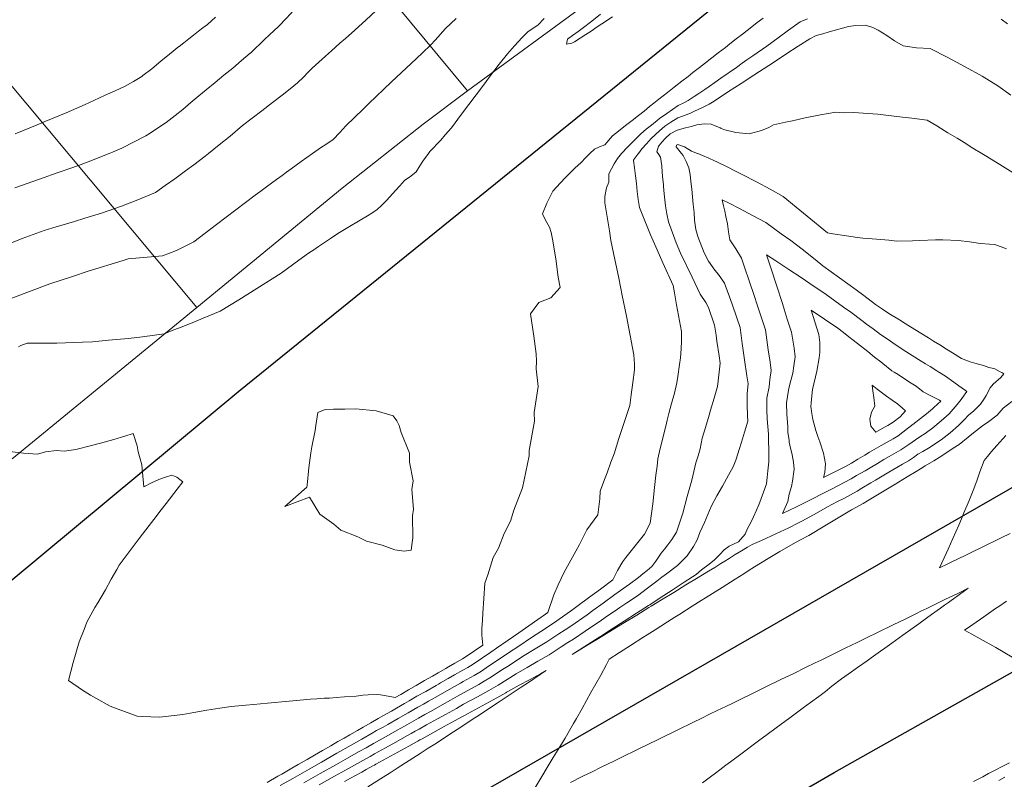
# Model space of a CAD drawing. Header units: inches. Extents: x 11351264 to 11356330, y 6702313 to 6706468.
# Tile 73 of 160: x 11354118 to 11354518, y 6704746 to 6705054. Entities that reach past the tile are written whole.
import ezdxf

# ---------------------------------------------------------------- set-up
doc = ezdxf.new("R2010")
doc.units = ezdxf.units.IN
doc.header["$MEASUREMENT"] = 0
doc.layers.add('Shumate_Contours_clip1', color=7, linetype='Continuous', lineweight=0)
doc.layers.add('Shumate_Parcels_clip1', color=7, linetype='Continuous', lineweight=0)
doc.layers.add('Shumate_Streets_clip1', color=7, linetype='Continuous')

msp = doc.modelspace()

# ---------------------------------------------------------------- linework, layer by layer
at = {"layer": 'Shumate_Contours_clip1'}
for points, elevation in [([(11354262.72, 6705057.99), (11354258.84, 6705054.38), (11354254.21, 6705050.15), (11354250.41, 6705046.77), (11354248.15, 6705044.79), (11354244.75, 6705041.72), (11354242.31, 6705039.55), (11354236.8, 6705034.63), (11354235.06, 6705032.88), (11354233.32, 6705031.05), (11354230.9, 6705028.74), (11354229.34, 6705027.44), (11354225.16, 6705024.08), (11354220.78, 6705020.71), (11354216.34, 6705017.34), (11354208.6, 6705011.39), (11354203.46, 6705007.11), (11354199.08, 6705003.48), (11354194.76, 6705000), (11354193.42, 6704998.93), (11354188.83, 6704995.46), (11354185.32, 6704992.91), (11354181.03, 6704989.71), (11354177.08, 6704986.95), (11354173.21, 6704984.12), (11354165.99, 6704981.16), (11354159.42, 6704978.64), (11354151.3, 6704975.81), (11354144.43, 6704973.75), (11354140.29, 6704972.45), (11354131.46, 6704969.85), (11354127.93, 6704968.8), (11354119.06, 6704965.49), (11354111.27, 6704962.34)], 1432), ([(11354420.09, 6705055.06), (11354417.63, 6705053.17), (11354415.49, 6705051.46), (11354411.72, 6705048.54), (11354409.15, 6705046.56), (11354406.58, 6705044.57), (11354404.75, 6705043.14), (11354401.79, 6705040.85), (11354399.26, 6705038.88), (11354396.72, 6705036.91), (11354394.24, 6705034.96), (11354391.53, 6705032.86), (11354389.6, 6705031.36), (11354387.1, 6705029.41), (11354383.97, 6705026.94), (11354381.29, 6705024.85), (11354377.74, 6705022.08), (11354375.66, 6705020.43), (11354373.96, 6705019.08), (11354371.69, 6705017.28), (11354369.44, 6705015.5), (11354366.83, 6705013.44), (11354364.22, 6705011.39), (11354361.35, 6705009.11), (11354358.9, 6705007.16), (11354355.71, 6705003.6), (11354353.6, 6705002.69), (11354351.6, 6705001.78), (11354349.73, 6705000), (11354347.86, 6704998.22), (11354346.14, 6704996.39), (11354343.56, 6704994.09), (11354339.64, 6704990.09), (11354337.77, 6704988.16), (11354334.62, 6704984.67), (11354332.22, 6704979.89), (11354330.46, 6704975.54), (11354331.69, 6704972.93), (11354333.33, 6704970.09), (11354333.91, 6704967.86), (11354334.51, 6704965.2), (11354335.8, 6704957.17), (11354336.83, 6704949.79), (11354337.65, 6704945.63), (11354333.8, 6704941.38), (11354328.97, 6704939.47), (11354325.54, 6704934.84), (11354326.87, 6704925.81), (11354327.83, 6704918.69), (11354328, 6704915.61), (11354327.81, 6704912.51), (11354328.73, 6704905.31), (11354327.09, 6704894.83), (11354327.2, 6704891.32), (11354325.06, 6704879.35), (11354324.98, 6704877.15), (11354322.29, 6704864.19), (11354318.82, 6704855.16), (11354317.38, 6704850.66), (11354314.93, 6704845.68), (11354312.54, 6704839.71), (11354310.44, 6704835.84), (11354308.2, 6704828.85), (11354306.97, 6704825.43), (11354306.64, 6704819.29), (11354306.15, 6704813.32), (11354306.05, 6704810.42), (11354305.84, 6704807.01), (11354305.86, 6704804.27), (11354306.15, 6704800.3), (11354298.98, 6704795.34), (11354297.99, 6704794.73), (11354294.84, 6704792.95), (11354292.25, 6704791.46), (11354291.17, 6704790.83), (11354288.1, 6704789.07), (11354285.79, 6704787.74), (11354282.56, 6704785.88), (11354279.81, 6704784.3), (11354279.13, 6704783.91), (11354275.97, 6704782.09), (11354272.85, 6704780.29), (11354270.6, 6704779), (11354269.24, 6704779.22), (11354266.89, 6704779.68), (11354264.59, 6704780.07), (11354262.92, 6704780.26), (11354259.62, 6704780.1), (11354257.41, 6704779.92), (11354254.72, 6704779.59), (11354250, 6704779.27), (11354246.6, 6704779.04), (11354243.91, 6704778.78), (11354241.71, 6704778.67), (11354238.75, 6704778.51), (11354236.23, 6704778.29), (11354227.44, 6704777.55), (11354218.68, 6704776.74), (11354212.98, 6704776.21), (11354209.92, 6704775.92), (11354203.96, 6704775.35), (11354199.27, 6704774.63), (11354194.03, 6704773.81), (11354188.7, 6704772.88), (11354184.25, 6704772.08), (11354177.23, 6704771.3), (11354174.81, 6704770.99), (11354167.81, 6704771.23), (11354165.68, 6704771.39), (11354157.96, 6704774.33), (11354154.77, 6704775.52), (11354148.92, 6704778.72), (11354146.79, 6704779.93), (11354143.58, 6704782.02), (11354137.83, 6704785.86), (11354139.75, 6704793.19), (11354142.23, 6704801.66), (11354144.15, 6704806.69), (11354145.3, 6704809.64), (11354148.54, 6704815.55), (11354149.69, 6704817.51), (11354152.89, 6704822.74), (11354155.19, 6704827.12), (11354157.49, 6704831), (11354158.46, 6704832.83), (11354162.52, 6704838.18), (11354166.52, 6704843.57), (11354170.6, 6704848.9), (11354172.48, 6704851.35), (11354175.5, 6704855.27), (11354177.53, 6704857.79), (11354182.04, 6704863.71), (11354184.25, 6704866.61), (11354181.91, 6704868.49), (11354179.84, 6704869.39), (11354177.2, 6704868.52), (11354174.48, 6704867.52), (11354171.58, 6704866.22), (11354168.48, 6704864.6), (11354167.96, 6704870.47), (11354167.57, 6704873.55), (11354167, 6704875.98), (11354166.17, 6704878.86), (11354165.71, 6704881.23), (11354164.13, 6704886.24), (11354160.75, 6704885.18), (11354156.23, 6704883.88), (11354150.89, 6704882.29), (11354147.14, 6704881.32), (11354140.83, 6704879.78), (11354136.01, 6704879.1), (11354132.96, 6704879.29), (11354128.5, 6704878.79), (11354125.27, 6704877.8), (11354119.6, 6704878.21), (11354114.05, 6704878.93)], 1426), ([(11354295.31, 6705054.87), (11354291.03, 6705050.86), (11354286.78, 6705046.11), (11354285.02, 6705044.15), (11354281.67, 6705040.9), (11354279.18, 6705038.6), (11354268.91, 6705028.96), (11354259.92, 6705020.39), (11354257.58, 6705018.07), (11354250.48, 6705011.19), (11354248.06, 6705008.49), (11354245.43, 6705005.67), (11354242.76, 6705004.01), (11354240.24, 6705002.38), (11354236.95, 6705000.03), (11354236.92, 6705000), (11354232.43, 6704996.8), (11354228.34, 6704993.83), (11354226.4, 6704992.42), (11354224.62, 6704991.13), (11354222.34, 6704989.45), (11354218.26, 6704986.5), (11354215.53, 6704984.49), (11354213.66, 6704983.11), (11354205.78, 6704977.19), (11354197.97, 6704971.14), (11354188.74, 6704964.09), (11354181.69, 6704960.6), (11354176.05, 6704958.43), (11354162.11, 6704957.22), (11354160.05, 6704956.58), (11354145.88, 6704952.15), (11354139.52, 6704950), (11354130.29, 6704947.11), (11354114.87, 6704941.18)], 1430), ([(11354228.68, 6705057.46), (11354225.54, 6705054.13), (11354223.92, 6705052.47), (11354222.97, 6705051.52), (11354219.65, 6705048.4), (11354217.31, 6705046.14), (11354215.65, 6705044.58), (11354213.68, 6705042.61), (11354211.73, 6705040.79), (11354211.68, 6705040.75), (11354211.64, 6705040.72), (11354208.13, 6705037.74), (11354204.58, 6705034.75), (11354200.99, 6705031.78), (11354197.37, 6705028.85), (11354193.73, 6705025.85), (11354190.79, 6705023.39), (11354187.53, 6705020.68), (11354184.25, 6705017.89), (11354181.13, 6705015.46), (11354177.5, 6705012.59), (11354173.6, 6705010.02), (11354170.97, 6705008.26), (11354169.27, 6705007.14), (11354159.5, 6705002.23), (11354155.68, 6705000.5), (11354154.4, 6705000), (11354145.78, 6704996.61), (11354141.85, 6704995.18), (11354130.86, 6704991.33), (11354127.95, 6704990.33), (11354116.01, 6704986.04)], 1434), ([(11354197.57, 6705055.4), (11354195.96, 6705053.88), (11354194.25, 6705052.42), (11354192.47, 6705051.04), (11354190.65, 6705049.7), (11354188.68, 6705048.12), (11354186.7, 6705046.56), (11354184.72, 6705044.99), (11354182.79, 6705043.51), (11354182.67, 6705043.43), (11354178.91, 6705040.43), (11354175.4, 6705037.48), (11354171.69, 6705034.43), (11354168.07, 6705031.7), (11354167.89, 6705031.56), (11354167.75, 6705031.47), (11354167.58, 6705031.36), (11354164.29, 6705029.31), (11354160.64, 6705027.27), (11354156.74, 6705025.44), (11354152.8, 6705023.66), (11354148.14, 6705021.58), (11354144.65, 6705019.95), (11354136.82, 6705016.58), (11354127.99, 6705012.83), (11354125.14, 6705011.61), (11354116.1, 6705008.03)], 1436), ([(11354331.09, 6705054.8), (11354328.61, 6705052.14), (11354326.25, 6705050.62), (11354324.44, 6705049.42), (11354322.16, 6705047.21), (11354319.11, 6705043.81), (11354316.24, 6705040.49), (11354312.84, 6705036.25), (11354309.33, 6705031.71), (11354306.83, 6705028.3), (11354303.52, 6705023.84), (11354300.52, 6705019.92), (11354297.55, 6705015.97), (11354293.45, 6705010.44), (11354290.96, 6705007.57), (11354289.09, 6705005.5), (11354284.72, 6705000.87), (11354284.09, 6705000), (11354281.81, 6704996.85), (11354280.56, 6704995), (11354279.15, 6704992.61), (11354276.88, 6704990.78), (11354274.35, 6704989.04), (11354272.47, 6704986.94), (11354270.82, 6704985.09), (11354267.01, 6704980.96), (11354264.99, 6704978.91), (11354263.28, 6704977.31), (11354261.14, 6704975.82), (11354259.39, 6704974.69), (11354256.34, 6704972.91), (11354251.29, 6704970.01), (11354247.3, 6704967.49), (11354244.28, 6704965.55), (11354239.36, 6704962.22), (11354237.53, 6704960.91), (11354235.4, 6704959.47), (11354231.45, 6704956.71), (11354224.2, 6704951.4), (11354214.41, 6704945.23), (11354207, 6704940.55), (11354199.46, 6704935.96), (11354192.62, 6704933.05), (11354189.76, 6704931.95), (11354184.64, 6704929.86), (11354179.93, 6704928.13), (11354176.65, 6704926.8), (11354167.89, 6704925.6), (11354162.16, 6704924.82), (11354154.07, 6704924.21), (11354147.65, 6704923.56), (11354143.46, 6704923.41), (11354133.13, 6704922.91), (11354121.09, 6704922.96), (11354118.43, 6704922), (11354117.55, 6704921.47)], 1428), ([(11354438.18, 6705054.78), (11354435.17, 6705053.52), (11354430.45, 6705050.13), (11354426.23, 6705047.06), (11354421.56, 6705043.67), (11354415.87, 6705039.71), (11354413.5, 6705038.02), (11354411.58, 6705036.65), (11354409.21, 6705034.96), (11354402.89, 6705030.58), (11354400.53, 6705028.89), (11354398.18, 6705027.24), (11354396.43, 6705026.01), (11354394.03, 6705024.46), (11354392.11, 6705023.16), (11354389.64, 6705021.52), (11354387.84, 6705020.61), (11354385.64, 6705019.47), (11354383.29, 6705017.92), (11354380.92, 6705016.24), (11354378.03, 6705014.18), (11354377.05, 6705013.39), (11354374.72, 6705011.56), (11354372.59, 6705009.88), (11354370.46, 6705008.07), (11354367.2, 6705004.78), (11354364.87, 6705002.5), (11354362.66, 6705000.17), (11354362.53, 6705000), (11354360.95, 6704997.93), (11354359.57, 6704995.78), (11354357.36, 6704991.74), (11354357.37, 6704988.42), (11354356.43, 6704986.03), (11354355.76, 6704982.55), (11354355.78, 6704980.03), (11354357.63, 6704968.58), (11354358.25, 6704964.72), (11354359.35, 6704959.53), (11354361.41, 6704949.41), (11354362.84, 6704942.33), (11354364.63, 6704933.87), (11354367.01, 6704921.07), (11354367.55, 6704918.19), (11354367.89, 6704914.38), (11354367.89, 6704912.11), (11354367.15, 6704906.96), (11354366.44, 6704901.91), (11354366, 6704897.64), (11354365.04, 6704894.78), (11354361.52, 6704884.19), (11354359.6, 6704878.04), (11354358.24, 6704874.65), (11354356.66, 6704870.33), (11354355.66, 6704867.59), (11354353.87, 6704862.78), (11354353.68, 6704859.74), (11354352.97, 6704853.26), (11354348.5, 6704847.08), (11354345.45, 6704841.13), (11354343.95, 6704838.39), (11354339.27, 6704829.88), (11354336.86, 6704824.8), (11354335.05, 6704820.75), (11354332.57, 6704813.54), (11354330.75, 6704812.21), (11354330.34, 6704811.93), (11354329.95, 6704811.68), (11354323.58, 6704807.17), (11354320.83, 6704805.29), (11354316.53, 6704802.26), (11354311.78, 6704799.04), (11354309.43, 6704797.4), (11354302.29, 6704792.57), (11354300.12, 6704791.23), (11354298.1, 6704790.06), (11354294.68, 6704788.18), (11354292.13, 6704786.7), (11354289.06, 6704784.92), (11354288.22, 6704784.45), (11354287.27, 6704783.91), (11354283.03, 6704781.51), (11354279.43, 6704779.48), (11354276.28, 6704777.66), (11354274.32, 6704776.54), (11354271.12, 6704774.7), (11354269.07, 6704773.51), (11354265.82, 6704771.65), (11354263.66, 6704770.41), (11354260.69, 6704768.74), (11354257.53, 6704766.93), (11354255.33, 6704765.66), (11354252.12, 6704763.82), (11354249.81, 6704762.49), (11354247.33, 6704761.08), (11354244.38, 6704759.38), (11354241.07, 6704757.48), (11354237.76, 6704755.56), (11354234.82, 6704753.87), (11354231.14, 6704751.74), (11354228.56, 6704750.26), (11354224.53, 6704747.92), (11354222.95, 6704747.02), (11354218.58, 6704744.49)], 1424), ([(11354354.05, 6705056.69), (11354350.53, 6705053.83), (11354346.57, 6705050.86), (11354344.91, 6705049.63), (11354342.69, 6705047.91), (11354340.67, 6705046.42), (11354340.14, 6705044.48), (11354342.32, 6705044.78), (11354343.47, 6705045.36), (11354345.79, 6705046.88), (11354348.09, 6705048.4), (11354350.16, 6705049.76), (11354352.72, 6705051.44), (11354354.54, 6705052.63), (11354358.91, 6705055.49)], 1426), ([(11354519.36, 6705052.72), (11354516.77, 6705054.63)], 1424), ([(11354520.79, 6705023.74), (11354515.53, 6705027.49), (11354509.07, 6705031.49), (11354502.18, 6705035.28), (11354495.2, 6705039.03), (11354487.99, 6705042.67), (11354482.38, 6705042.97), (11354477.06, 6705043.73), (11354473.53, 6705045.82), (11354470.41, 6705047.95), (11354466.9, 6705050.08), (11354464.7, 6705051.23), (11354461.76, 6705052.17), (11354457.74, 6705052.08), (11354454.8, 6705051.56), (11354449.95, 6705050.3), (11354446.99, 6705049.41), (11354444.35, 6705048.65), (11354441.71, 6705047.89), (11354439.08, 6705046.6), (11354434.37, 6705043.64), (11354429.34, 6705040.32), (11354424.25, 6705036.99), (11354418.58, 6705033.33), (11354416.35, 6705031.86), (11354411.19, 6705028.5), (11354406.05, 6705025.14), (11354400.19, 6705021.29), (11354398.12, 6705020.02), (11354395.44, 6705018.73), (11354392.25, 6705017.22), (11354390.31, 6705016.29), (11354385.41, 6705014.47), (11354382.55, 6705012.74), (11354380.12, 6705011.14), (11354377.93, 6705009.29), (11354374.56, 6705006.07), (11354372.68, 6705003.98), (11354370.87, 6705001.85), (11354369.39, 6705000), (11354369.14, 6704999.69), (11354367.59, 6704997.56), (11354367.53, 6704997.48), (11354367.45, 6704997.36), (11354367.47, 6704997.19), (11354367.8, 6704994.21), (11354368.21, 6704991), (11354368.6, 6704987.81), (11354368.95, 6704984.61), (11354369.35, 6704981.32), (11354369.85, 6704978.07), (11354370.69, 6704976.04), (11354374.37, 6704966.98), (11354377.1, 6704960.86), (11354379.38, 6704955.65), (11354383.52, 6704946.43), (11354384.06, 6704943.45), (11354384.95, 6704938.51), (11354386.9, 6704927.73), (11354386.97, 6704923.79), (11354386.81, 6704920.67), (11354386.53, 6704916.96), (11354386.17, 6704914.29), (11354385.44, 6704909.36), (11354384.97, 6704906.8), (11354384.02, 6704902.68), (11354382.9, 6704898.5), (11354381.78, 6704894.32), (11354381.08, 6704891.68), (11354380.84, 6704890.44), (11354379.33, 6704884.36), (11354378.31, 6704880.14), (11354377.34, 6704875.91), (11354377.02, 6704873.02), (11354376.54, 6704869.36), (11354376, 6704864.35), (11354375.28, 6704857.7), (11354374.22, 6704849.81), (11354371.83, 6704845.41), (11354368.15, 6704840.57), (11354364.31, 6704835.95), (11354363.09, 6704834.27), (11354360.98, 6704830.65), (11354358.99, 6704826.78), (11354353.96, 6704823.03), (11354349.18, 6704819.45), (11354345, 6704816.43), (11354342.78, 6704814.79), (11354336.3, 6704810.15), (11354331.26, 6704806.77), (11354326.41, 6704803.69), (11354320.02, 6704799.33), (11354317.45, 6704797.65), (11354312.84, 6704794.53), (11354308.55, 6704791.73), (11354305.63, 6704789.77), (11354302.64, 6704788), (11354298.2, 6704785.48), (11354297.1, 6704784.88), (11354294.72, 6704783.52), (11354290.64, 6704781.17), (11354287.13, 6704779.2), (11354284.13, 6704777.52), (11354282.04, 6704776.34), (11354279.74, 6704775.05), (11354275.8, 6704772.79), (11354271.74, 6704770.46), (11354267.55, 6704768.07), (11354265.66, 6704767.02), (11354263.03, 6704765.54), (11354261.21, 6704764.52), (11354257.04, 6704762.14), (11354252.73, 6704759.69), (11354246.88, 6704756.38), (11354240.63, 6704752.8), (11354235.6, 6704749.92), (11354228.96, 6704746.11), (11354223.91, 6704743.24)], 1422), ([(11354523.88, 6704990.81), (11354516.23, 6704995.48), (11354510.29, 6704999.16), (11354508.92, 6705000), (11354505.25, 6705002.25), (11354501.74, 6705004.45), (11354498.93, 6705006.2), (11354495.2, 6705008.46), (11354490.62, 6705011.23), (11354486.71, 6705013.61), (11354480.5, 6705014.32), (11354476.75, 6705014.74), (11354468.85, 6705015.74), (11354466.72, 6705015.96), (11354456.8, 6705016.7), (11354452.67, 6705016.49), (11354449.6, 6705016.8), (11354443.41, 6705015.73), (11354437.17, 6705014.51), (11354432.07, 6705013.29), (11354429.14, 6705012.74), (11354424.34, 6705011.61), (11354422.41, 6705010.59), (11354419.5, 6705009.38), (11354414.46, 6705008.02), (11354408.97, 6705008.55), (11354404.05, 6705009.78), (11354403.07, 6705010.3), (11354402.75, 6705010.36), (11354402.62, 6705010.47), (11354399.01, 6705011.98), (11354396.1, 6705012.08), (11354393.16, 6705011.71), (11354391.05, 6705011.03), (11354388.58, 6705010.38), (11354385.18, 6705009.51), (11354382.32, 6705007.96), (11354380.48, 6705006.24), (11354378.93, 6705004.63), (11354378.5, 6705004.14), (11354377.54, 6705002.97), (11354376.93, 6705000.68), (11354377.38, 6705000), (11354378.41, 6704998.46), (11354378.91, 6704995.04), (11354379.13, 6704992.43), (11354379.37, 6704989.42), (11354379.56, 6704987.45), (11354379.62, 6704986.56), (11354379.75, 6704985.15), (11354379.89, 6704983.66), (11354380.48, 6704978.78), (11354381, 6704975.52), (11354381.61, 6704972.22), (11354384.79, 6704963.79), (11354386.55, 6704959.54), (11354391.25, 6704949.75), (11354394.58, 6704942.84), (11354396.77, 6704939.46), (11354397.85, 6704937.46), (11354400.39, 6704930.34), (11354400.99, 6704926.2), (11354401.32, 6704923.76), (11354402.2, 6704917.81), (11354402.64, 6704914.87), (11354402.24, 6704911.14), (11354401.54, 6704905.42), (11354400.16, 6704900.55), (11354398.78, 6704895.72), (11354398.22, 6704893.76), (11354397.07, 6704890.02), (11354396.19, 6704886.93), (11354395.39, 6704884.31), (11354394.9, 6704882.14), (11354394.46, 6704880.06), (11354393.64, 6704877.14), (11354392.76, 6704874.31), (11354391.13, 6704867.25), (11354389.23, 6704860.66), (11354387.43, 6704853.91), (11354384.86, 6704846.24), (11354382.98, 6704843.15), (11354381.31, 6704841.07), (11354379.98, 6704839.28), (11354378.73, 6704837.65), (11354376.45, 6704834.46), (11354374.93, 6704832.29), (11354372.96, 6704830.64), (11354371.24, 6704829.28), (11354369.4, 6704827.78), (11354365.77, 6704825), (11354359.86, 6704820.8), (11354355.05, 6704817.28), (11354350.95, 6704814.37), (11354348.58, 6704812.65), (11354342.01, 6704808.04), (11354339.67, 6704806.5), (11354337.12, 6704804.83), (11354332.19, 6704801.56), (11354327.51, 6704798.74), (11354323.02, 6704796.03), (11354316.29, 6704791.64), (11354314.21, 6704790.33), (11354309, 6704786.94), (11354306.79, 6704785.64), (11354304.56, 6704784.35), (11354301.83, 6704782.84), (11354298.3, 6704780.87), (11354295.94, 6704779.53), (11354293.07, 6704777.88), (11354289.63, 6704775.97), (11354285.24, 6704773.52), (11354282.68, 6704772.09), (11354280.05, 6704770.62), (11354277.27, 6704769.04), (11354274.41, 6704767.4), (11354271.45, 6704765.73), (11354266.92, 6704763.2), (11354261.73, 6704760.3), (11354258.74, 6704758.61), (11354255.65, 6704756.87), (11354251.15, 6704754.35), (11354246.43, 6704751.7), (11354240.08, 6704748.08), (11354233.42, 6704744.28)], 1420), ([(11354519.06, 6704961.3), (11354514.2, 6704963.09), (11354512.11, 6704963.2), (11354508.43, 6704963.49), (11354503.94, 6704964.1), (11354499.45, 6704964.7), (11354493.07, 6704964.95), (11354490.1, 6704964.97), (11354483.74, 6704964.66), (11354480.83, 6704964.6), (11354474.42, 6704964.4), (11354471.17, 6704964.75), (11354462.84, 6704965.42), (11354460.68, 6704965.64), (11354458.48, 6704965.87), (11354453.98, 6704966.51), (11354448.46, 6704967.37), (11354446.21, 6704967.72), (11354438.02, 6704974.6), (11354433.5, 6704978.15), (11354428.23, 6704982.48), (11354422.96, 6704985.53), (11354417.42, 6704988.54), (11354411.57, 6704991.55), (11354408.88, 6704992.89), (11354405.54, 6704994.54), (11354401.78, 6704996.38), (11354401.26, 6704996.63), (11354400.32, 6704997.07), (11354398.05, 6704998.12), (11354395.46, 6704999.2), (11354393.52, 6704999.98), (11354393.47, 6705000), (11354391.02, 6705000.99), (11354388.08, 6705002.66), (11354385.39, 6705003.61), (11354384.87, 6705003.35), (11354384.82, 6705002.75), (11354386.97, 6705000), (11354387.58, 6704999.21), (11354388.8, 6704996.72), (11354389.88, 6704994.25), (11354389.89, 6704994.22), (11354390.41, 6704991.43), (11354390.7, 6704988.58), (11354391.09, 6704985.54), (11354391.34, 6704982.47), (11354391.65, 6704979.23), (11354392.02, 6704976.05), (11354392.21, 6704972.95), (11354392.75, 6704969.13), (11354393.52, 6704966.29), (11354396.14, 6704959.62), (11354397.88, 6704956.34), (11354400.44, 6704952.66), (11354402.01, 6704950.92), (11354404.46, 6704947.27), (11354407.48, 6704938.74), (11354409.43, 6704933.19), (11354410.71, 6704929.39), (11354411.6, 6704922.81), (11354412.51, 6704916.24), (11354413.51, 6704909.65), (11354414, 6704906.41), (11354413.59, 6704902.5), (11354413.66, 6704899.99), (11354413.62, 6704897.78), (11354413.8, 6704893.57), (11354413.9, 6704891.32), (11354412.56, 6704886.82), (11354411.29, 6704882.72), (11354410.38, 6704879.79), (11354409.82, 6704878.04), (11354409.02, 6704875.37), (11354408.24, 6704873.39), (11354407.94, 6704872.73), (11354405.99, 6704869.29), (11354403.65, 6704864.86), (11354401.33, 6704860.94), (11354399.01, 6704856.67), (11354396.21, 6704850.04), (11354394.43, 6704846.05), (11354393.33, 6704843.08), (11354391.83, 6704840.4), (11354389.22, 6704836.58), (11354385.33, 6704832.67), (11354380.9, 6704829.29), (11354378.97, 6704827.88), (11354376.92, 6704826.23), (11354374.25, 6704824.18), (11354372.6, 6704822.97), (11354369.6, 6704820.75), (11354366.99, 6704819), (11354364.77, 6704817.47), (11354361.91, 6704815.57), (11354359.94, 6704814.21), (11354356.85, 6704812.15), (11354354.48, 6704810.46), (11354347.85, 6704805.89), (11354343.01, 6704802.76), (11354340.76, 6704801.29), (11354338.07, 6704799.54), (11354333.12, 6704796.32), (11354328.59, 6704793.73), (11354324.18, 6704791.21), (11354319.77, 6704788.68), (11354312.41, 6704784.07), (11354308.64, 6704781.89), (11354304, 6704779.33), (11354298.4, 6704776.23), (11354295.49, 6704774.59), (11354290.99, 6704772.09), (11354287.74, 6704770.3), (11354283.35, 6704767.87), (11354280.35, 6704766.2), (11354278.75, 6704765.29), (11354277.09, 6704764.35), (11354275.37, 6704763.38), (11354270.82, 6704760.86), (11354266.7, 6704758.57), (11354262.24, 6704756.1), (11354260.45, 6704755.09), (11354258.59, 6704754.05), (11354254.07, 6704751.53), (11354250.42, 6704749.5), (11354245.99, 6704747.04), (11354239.74, 6704743.5)], 1418), ([(11354327.3, 6704742.14), (11354330.13, 6704746.85), (11354332.37, 6704750.57), (11354334.81, 6704754.63), (11354337.5, 6704759.03), (11354339.64, 6704762.47), (11354341.45, 6704765.63), (11354343.09, 6704768.5), (11354344.23, 6704770.54), (11354346.51, 6704774.56), (11354350.09, 6704780.98), (11354354.09, 6704788.11), (11354356.4, 6704792.46), (11354357.52, 6704794.57), (11354361.73, 6704797.28), (11354366.19, 6704800.14), (11354371.2, 6704803.34), (11354372.92, 6704804.42), (11354376.19, 6704806.51), (11354378.55, 6704808), (11354381.21, 6704809.7), (11354384.17, 6704811.58), (11354386.24, 6704812.9), (11354391.28, 6704816.09), (11354394.94, 6704818.37), (11354396.74, 6704819.5), (11354403.45, 6704823.74), (11354408.72, 6704827.08), (11354412.22, 6704829.28), (11354414, 6704830.41), (11354416.54, 6704832.07), (11354422.09, 6704835.42), (11354426.85, 6704838.29), (11354432.29, 6704841.48), (11354434.95, 6704842.86), (11354438.65, 6704844.85), (11354445.2, 6704848.78), (11354450.62, 6704851.99), (11354456.06, 6704855.21), (11354460.77, 6704857.86), (11354462.55, 6704858.95), (11354467.92, 6704862.19), (11354473.29, 6704865.44), (11354478.65, 6704868.7), (11354482.27, 6704870.82), (11354484.01, 6704871.97), (11354485.95, 6704873.07), (11354489.45, 6704875.22), (11354491.6, 6704876.57), (11354494.68, 6704878.5), (11354497.3, 6704880.25), (11354499.75, 6704881.83), (11354503.4, 6704884.72), (11354505.58, 6704886.56), (11354509.28, 6704889.32), (11354511.87, 6704891.19), (11354515.16, 6704893.76), (11354517.58, 6704896.61), (11354521.2, 6704899.28)], 1418), ([(11354520.47, 6704845.62), (11354516.87, 6704843.86), (11354514.12, 6704842.52), (11354511.31, 6704841.15), (11354507.76, 6704839.42), (11354505.76, 6704838.45), (11354501.41, 6704836.33), (11354500.49, 6704835.88), (11354495.17, 6704833.29), (11354491.81, 6704831.65), (11354493.7, 6704835.78), (11354495.29, 6704839.26), (11354497.16, 6704843.6), (11354499.56, 6704849.07), (11354500.65, 6704851.63), (11354501.7, 6704854.05), (11354503.83, 6704859.05), (11354505.72, 6704863.83), (11354507.03, 6704867.44), (11354508.19, 6704870.62), (11354509.91, 6704875.34), (11354511.32, 6704876.94), (11354512.92, 6704878.97), (11354515.04, 6704881.32), (11354518.77, 6704885.5)], 1420), ([(11354395.51, 6704744.38), (11354398.68, 6704746.8), (11354400.74, 6704748.32), (11354402.46, 6704749.61), (11354404.97, 6704751.45), (11354406.87, 6704752.89), (11354411.01, 6704755.99), (11354418.2, 6704761.38), (11354421.79, 6704763.99), (11354425.44, 6704766.62), (11354430.9, 6704770.7), (11354436.43, 6704774.84), (11354439.35, 6704776.96), (11354442.7, 6704779.42), (11354445.39, 6704781.42), (11354447.96, 6704783.65), (11354451.95, 6704786.58), (11354455.95, 6704789.42), (11354458.5, 6704791.23), (11354462.32, 6704793.92), (11354464.02, 6704795.14), (11354467.83, 6704797.87), (11354469.53, 6704799.09), (11354472.38, 6704801.13), (11354476.93, 6704804.39), (11354480.06, 6704806.65), (11354483.35, 6704809), (11354486.51, 6704811.26), (11354488.57, 6704812.73), (11354492.12, 6704815.25), (11354493.81, 6704816.47), (11354495.39, 6704817.58), (11354496.56, 6704818.42), (11354499.91, 6704820.84), (11354503.44, 6704823.39), (11354499.47, 6704821.45), (11354495.75, 6704819.64), (11354494.27, 6704818.92), (11354491, 6704817.32), (11354486.6, 6704815.17), (11354484.23, 6704814.02), (11354482.2, 6704813.02), (11354477.79, 6704810.88), (11354472.92, 6704808.5), (11354466.26, 6704805.25), (11354462.44, 6704803.39), (11354458.32, 6704801.38), (11354453.73, 6704799.14), (11354451.02, 6704797.82), (11354449.13, 6704796.9), (11354446.93, 6704795.83), (11354443.63, 6704794.22), (11354441.31, 6704793.09), (11354437.3, 6704791.13), (11354432.52, 6704788.8), (11354427.57, 6704786.39), (11354421.26, 6704783.31), (11354414.72, 6704780.13), (11354411.54, 6704778.58), (11354407.46, 6704776.6), (11354404.9, 6704775.36), (11354401.45, 6704773.68), (11354398.09, 6704772.04), (11354395.43, 6704770.75), (11354391.28, 6704768.73), (11354385.72, 6704766.02), (11354377.15, 6704761.85), (11354369.54, 6704758.13), (11354361.93, 6704754.4), (11354359.45, 6704753.19), (11354354.31, 6704750.67), (11354350.56, 6704748.83), (11354346.87, 6704747.03), (11354341.79, 6704744.54)], 1418), ([(11354521.35, 6704795.42), (11354514.61, 6704799.3), (11354508.33, 6704802.8), (11354504.92, 6704804.69), (11354501.93, 6704806.32), (11354505.3, 6704808.67), (11354509.73, 6704811.75), (11354514.54, 6704815.11), (11354515.86, 6704816.04), (11354518.95, 6704818.2)], 1420), ([(11354259.52, 6704742.74), (11354265.73, 6704746.66), (11354268.58, 6704748.46), (11354271.43, 6704750.26), (11354276.24, 6704753.37), (11354280.69, 6704756.25), (11354284.04, 6704758.38), (11354286.63, 6704760.04), (11354289.06, 6704761.59), (11354292.83, 6704764.06), (11354295.83, 6704766.03), (11354300.07, 6704768.82), (11354302.3, 6704770.28), (11354304.32, 6704771.61), (11354308.56, 6704774.41), (11354312.8, 6704777.21), (11354314.48, 6704778.33), (11354317.73, 6704780.44), (11354321.77, 6704783.14), (11354324.79, 6704785.15), (11354329.47, 6704788.29), (11354332, 6704789.98), (11354329.59, 6704788.67), (11354325.12, 6704786.25), (11354320.99, 6704784.01), (11354316.65, 6704781.64), (11354315.88, 6704781.16), (11354315.49, 6704780.93), (11354311.83, 6704778.93), (11354307.39, 6704776.49), (11354302.95, 6704774.05), (11354298.5, 6704771.61), (11354297.93, 6704771.29), (11354294.62, 6704769.47), (11354290.24, 6704767.06), (11354285.86, 6704764.66), (11354281.48, 6704762.25), (11354280.66, 6704761.79), (11354280.22, 6704761.54), (11354279.77, 6704761.28), (11354279.29, 6704761.02), (11354276.12, 6704759.28), (11354271.67, 6704756.82), (11354267.21, 6704754.36), (11354262.76, 6704751.91), (11354262.15, 6704751.57), (11354261.53, 6704751.22), (11354258.82, 6704749.73), (11354257, 6704748.72), (11354254.4, 6704747.29), (11354252.47, 6704746.21), (11354249.97, 6704744.84)], 1416), ([(11354520.15, 6704752.44), (11354517.78, 6704751.21), (11354514.1, 6704749.31), (11354511.71, 6704748.07), (11354509.31, 6704746.84), (11354505.53, 6704744.89)], 1418), ([(11354518.32, 6704746.58), (11354515.93, 6704745.34)], 1416)]:
    msp.add_lwpolyline(points, dxfattribs=dict(at, elevation=elevation))
for points, elevation in [([(11354342.55, 6704796.52), (11354348.89, 6704800.38), (11354353.82, 6704803.39), (11354354.23, 6704803.65), (11354358.83, 6704806.45), (11354363.79, 6704809.47), (11354368.74, 6704812.5), (11354373.7, 6704815.53), (11354374.66, 6704816.13), (11354378.78, 6704818.65), (11354383.76, 6704821.69), (11354388.73, 6704824.73), (11354393.7, 6704827.77), (11354395.49, 6704828.87), (11354397.95, 6704830.37), (11354400.41, 6704831.87), (11354402.86, 6704833.38), (11354404.54, 6704834.42), (11354406.31, 6704835.51), (11354408.8, 6704837.05), (11354411.28, 6704838.6), (11354413.77, 6704840.14), (11354415.65, 6704841.14), (11354419.42, 6704842.78), (11354425.31, 6704845.49), (11354430.59, 6704847.99), (11354434.17, 6704849.82), (11354436.1, 6704850.76), (11354441.74, 6704853.88), (11354446.29, 6704856.43), (11354450.36, 6704858.58), (11354452.85, 6704859.92), (11354458.34, 6704862.9), (11354460.27, 6704864.06), (11354463.89, 6704866.2), (11354465.71, 6704867.3), (11354471.13, 6704870.53), (11354474.41, 6704872.45), (11354476.69, 6704873.79), (11354479.16, 6704875.21), (11354481.2, 6704876.54), (11354482.99, 6704877.81), (11354485.03, 6704878.97), (11354487.3, 6704880.25), (11354492.42, 6704883.66), (11354496.1, 6704886.59), (11354499.51, 6704889.54), (11354501.63, 6704891.65), (11354503.75, 6704893.89), (11354505.52, 6704895.4), (11354508.43, 6704898.24), (11354509.62, 6704899.97), (11354510.75, 6704901.75), (11354512.33, 6704904.82), (11354513.64, 6704906.26), (11354516.63, 6704909.01), (11354517.97, 6704910.51), (11354517.08, 6704911), (11354516.39, 6704911.34), (11354514.25, 6704912.53), (11354513.79, 6704912.69), (11354511.78, 6704913.11), (11354509.65, 6704913.85), (11354506.19, 6704914.8), (11354504.18, 6704915.44), (11354500.72, 6704916.71), (11354497.02, 6704919.02), (11354494.6, 6704920.54), (11354491.86, 6704922.26), (11354489.35, 6704923.82), (11354487.35, 6704925.07), (11354484.19, 6704927.05), (11354480.01, 6704929.65), (11354477.85, 6704930.99), (11354475.54, 6704932.41), (11354471.14, 6704935.06), (11354468.55, 6704936.79), (11354465.81, 6704938.7), (11354461, 6704942.26), (11354457.87, 6704944.57), (11354451.1, 6704949.52), (11354444.38, 6704954.36), (11354441.23, 6704956.97), (11354435.94, 6704961.09), (11354431.31, 6704964.67), (11354427.42, 6704967.4), (11354421.14, 6704972), (11354415.84, 6704974.88), (11354410.51, 6704977.72), (11354406.29, 6704979.8), (11354403.45, 6704981.2), (11354404.01, 6704978.74), (11354404.51, 6704976.54), (11354404.95, 6704974.39), (11354405.56, 6704971.46), (11354405.96, 6704968.23), (11354406.51, 6704964.91), (11354409.04, 6704961.35), (11354411.3, 6704957.43), (11354412.21, 6704954.68), (11354414.8, 6704947.12), (11354416.16, 6704943.18), (11354418, 6704937.77), (11354421.03, 6704928.44), (11354422.18, 6704920.22), (11354422.94, 6704915.28), (11354423.43, 6704911.84), (11354422.82, 6704908.22), (11354422.49, 6704905.26), (11354421.58, 6704900.62), (11354421.6, 6704898.55), (11354421.63, 6704895.89), (11354421.8, 6704892.17), (11354422.24, 6704885.94), (11354422.27, 6704883.02), (11354422.41, 6704879.84), (11354422.44, 6704877.4), (11354422.35, 6704874.77), (11354421.96, 6704871.08), (11354421.71, 6704868.45), (11354421.47, 6704865.82), (11354420.26, 6704862.43), (11354418.36, 6704857.27), (11354417.45, 6704855.09), (11354416.14, 6704852.38), (11354415.11, 6704850.17), (11354413.79, 6704847.61), (11354412.76, 6704845.36), (11354410.15, 6704842.23), (11354406.23, 6704840.55), (11354404.22, 6704839.03), (11354402.53, 6704837.07), (11354400.3, 6704834.96), (11354398.17, 6704833.2), (11354395.04, 6704830.83), (11354392.88, 6704828.97), (11354388.02, 6704825.8), (11354383.15, 6704822.63), (11354378.28, 6704819.46), (11354374, 6704816.72), (11354373.52, 6704816.38), (11354368.6, 6704813.21), (11354363.67, 6704810.05), (11354358.75, 6704806.89), (11354353.95, 6704803.82), (11354353.77, 6704803.7), (11354348.86, 6704800.56)], 1416), ([(11354421.51, 6704958.8), (11354423.21, 6704953.63), (11354425.68, 6704946.12), (11354427.91, 6704939.14), (11354428.67, 6704936.79), (11354429.92, 6704932.71), (11354431.63, 6704927.47), (11354432.66, 6704920.88), (11354433.14, 6704917.43), (11354432.64, 6704913.8), (11354432.16, 6704910.83), (11354430.93, 6704906.31), (11354430.45, 6704903.8), (11354429.58, 6704898.73), (11354429.79, 6704893.97), (11354430.01, 6704890.9), (11354430.08, 6704888.78), (11354430.11, 6704886.74), (11354430.62, 6704883.43), (11354430.72, 6704882.69), (11354430.93, 6704881.5), (11354431.95, 6704877.55), (11354432.5, 6704874.67), (11354432.76, 6704871.74), (11354432.03, 6704866.89), (11354431.61, 6704864.71), (11354430.72, 6704861.59), (11354430.1, 6704858.68), (11354428.02, 6704853.81), (11354433.65, 6704856.45), (11354436.03, 6704857.71), (11354439.29, 6704859.3), (11354444.86, 6704862.12), (11354447.6, 6704863.53), (11354450.4, 6704864.98), (11354455.93, 6704867.88), (11354458.1, 6704869.16), (11354461.5, 6704871.13), (11354463.6, 6704872.37), (11354466.53, 6704874.12), (11354469.14, 6704875.63), (11354471.29, 6704876.87), (11354476.05, 6704879.6), (11354479.31, 6704881.84), (11354481.96, 6704883.74), (11354484.17, 6704885.14), (11354485.92, 6704886.22), (11354489.07, 6704888.51), (11354492.43, 6704891.36), (11354495.69, 6704894.29), (11354497.36, 6704896.16), (11354498.97, 6704898.09), (11354500.54, 6704900.09), (11354501.76, 6704901.82), (11354502.26, 6704902.34), (11354502.82, 6704903.32), (11354502.31, 6704903.74), (11354499.65, 6704905.68), (11354497.53, 6704907.17), (11354494.15, 6704909.49), (11354491.78, 6704911.04), (11354491.47, 6704911.22), (11354490.7, 6704911.71), (11354487.95, 6704913.43), (11354486.02, 6704914.63), (11354484.31, 6704915.7), (11354480.66, 6704917.97), (11354477.03, 6704920.28), (11354475.71, 6704921.17), (11354473.29, 6704922.75), (11354471.27, 6704924.14), (11354467.83, 6704926.53), (11354464.76, 6704928.81), (11354462.14, 6704930.73), (11354460.21, 6704932.2), (11354455.67, 6704935.61), (11354452.79, 6704937.62), (11354445.65, 6704942.7), (11354439.13, 6704947.22), (11354435.52, 6704949.67), (11354430.55, 6704952.91), (11354425.24, 6704956.44)], 1414), ([(11354439.54, 6704896.98), (11354439.58, 6704896.5), (11354439.7, 6704895.22), (11354440.26, 6704892), (11354441.47, 6704887.54), (11354442.38, 6704885), (11354443.19, 6704882.86), (11354444.58, 6704878.32), (11354445.48, 6704873.91), (11354445.17, 6704870.44), (11354444.69, 6704868.34), (11354449.24, 6704870.64), (11354453.55, 6704872.81), (11354455.99, 6704874.23), (11354458.62, 6704875.83), (11354461.47, 6704877.51), (11354463.34, 6704878.63), (11354468.1, 6704881.37), (11354472.88, 6704884.08), (11354474.95, 6704885.38), (11354476.9, 6704886.83), (11354478.83, 6704888.32), (11354480.42, 6704889.55), (11354480.67, 6704889.74), (11354480.87, 6704889.85), (11354484.06, 6704892.35), (11354486.48, 6704894.29), (11354488.89, 6704896.33), (11354491.56, 6704898.67), (11354491.91, 6704898.98), (11354492.28, 6704899.45), (11354491.7, 6704899.85), (11354488.49, 6704901.45), (11354485.14, 6704903.23), (11354482.26, 6704905.52), (11354480.31, 6704906.73), (11354477.53, 6704908.53), (11354474.94, 6704910.17), (11354473.35, 6704911.13), (11354472.46, 6704911.76), (11354468.75, 6704914.73), (11354467.89, 6704915.38), (11354465.38, 6704917.34), (11354462.62, 6704919.56), (11354458.46, 6704922.82), (11354454.93, 6704925.6), (11354452.74, 6704927.25), (11354450.41, 6704929.03), (11354439.56, 6704936.39), (11354442.72, 6704926.45), (11354443.2, 6704923.23), (11354443.16, 6704919.21), (11354442.91, 6704917.02), (11354441.88, 6704911.62), (11354440.17, 6704904.13), (11354439.57, 6704898.89)], 1412), ([(11354463.45, 6704892.12), (11354463.84, 6704889.24), (11354465.9, 6704886.77), (11354469.47, 6704888.9), (11354470.73, 6704889.51), (11354472.96, 6704890.89), (11354475.78, 6704893.02), (11354477.93, 6704895.48), (11354476.76, 6704896.56), (11354474.66, 6704898.29), (11354472.53, 6704899.76), (11354470.23, 6704901.42), (11354468.63, 6704902.62), (11354466.44, 6704904.31), (11354464.39, 6704905.84), (11354464.7, 6704903.63), (11354465.07, 6704900.88), (11354465.5, 6704897.31), (11354464.1, 6704894.9)], 1410), ([(11354225.7, 6704856.65), (11354234.62, 6704864.44), (11354234.85, 6704865.24), (11354235.46, 6704872.35), (11354236.27, 6704878.42), (11354236.71, 6704880.89), (11354238.01, 6704887.5), (11354238.28, 6704889.53), (11354239.13, 6704894.85), (11354242.19, 6704895.98), (11354245.48, 6704896.1), (11354250.19, 6704896.19), (11354254.64, 6704896.29), (11354262.88, 6704895.47), (11354269.75, 6704893.41), (11354271.23, 6704891.43), (11354272.15, 6704889.48), (11354273, 6704886.72), (11354276.42, 6704878.31), (11354276.38, 6704874.56), (11354277.95, 6704867.02), (11354277.36, 6704863.49), (11354278.09, 6704855.5), (11354277.6, 6704852.77), (11354277.82, 6704843.9), (11354277.43, 6704841.97), (11354277.03, 6704838.84), (11354274.21, 6704838.42), (11354270.49, 6704839.02), (11354265.23, 6704840.95), (11354258.96, 6704842.48), (11354255.47, 6704844.31), (11354248.51, 6704847.04), (11354245.67, 6704849.45), (11354239.98, 6704853.51), (11354235.75, 6704860.34)], 1428)]:
    msp.add_lwpolyline(points, close=True, dxfattribs=dict(at, elevation=elevation))
at = {"layer": 'Shumate_Parcels_clip1'}
for points in [[(11354389, 6705089.5), (11354351, 6705063), (11354300, 6705025.5), (11354102, 6705264), (11354181, 6705327.5)], [(11354300, 6705025.5), (11354282, 6705012), (11354249, 6704986), (11354190, 6704937.5), (11353991, 6705175.5), (11354102, 6705264)], [(11354190, 6704937.5), (11354115, 6704876), (11353915, 6705115), (11353991, 6705175.5)]]:
    msp.add_lwpolyline(points, close=True, dxfattribs=at)
at = {"layer": 'Shumate_Streets_clip1', "color": 4}
msp.add_lwpolyline([(11353902, 6704650), (11354207, 6704903.5), (11354427, 6705081.5), (11354498, 6705124)], dxfattribs=at)
at = {"layer": 'Shumate_Streets_clip1', "color": 5}
for points in [[(11354121, 6704634.5), (11354304, 6704739.5), (11354613, 6704917), (11354615, 6704918.5)], [(11354148, 6704575), (11354168, 6704586), (11354311, 6704668.5), (11354449, 6704748.5), (11354654, 6704864)]]:
    msp.add_lwpolyline(points, dxfattribs=at)

doc.saveas('drawing.dxf')
